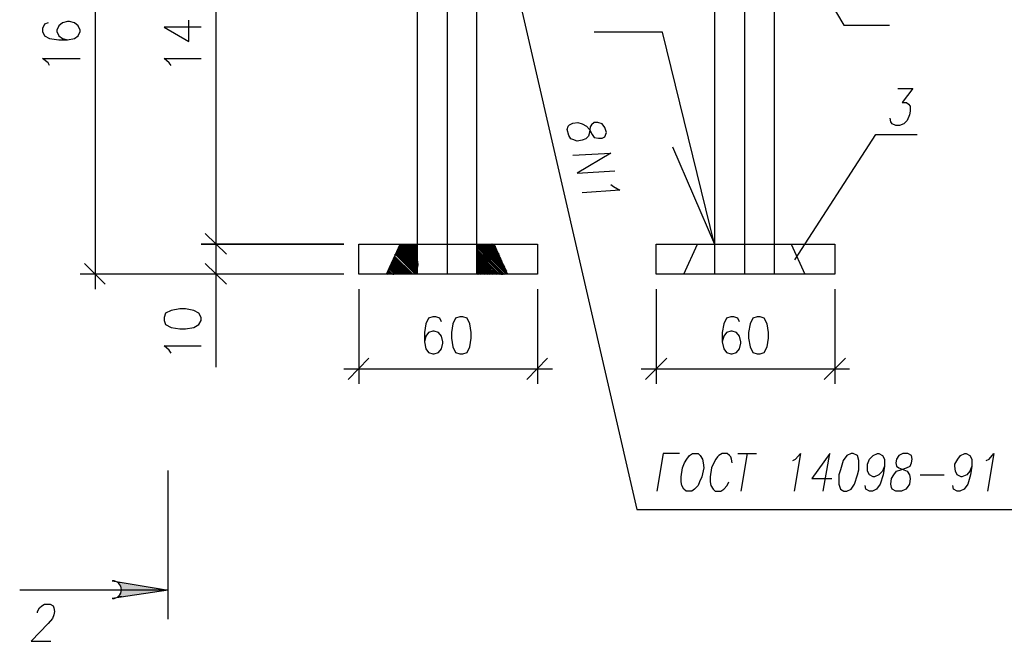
# Model space of a CAD drawing. Header units: millimetres. Extents: x -2765404 to 11272, y -239948 to 1313256.
# Tile 4 of 85: x -105700 to -99080, y -231046 to -226870. Entities that reach past the tile are written whole.
import ezdxf

# ---------------------------------------------------------------- set-up
doc = ezdxf.new("R2010")
doc.units = ezdxf.units.MM
for name, color, linetype in [('PDF _0', 7, 'Continuous'), ('PDF _00', 7, 'Continuous'), ('PDF _VPORTS', 7, 'Continuous')]:
    doc.layers.add(name, color=color, linetype=linetype)

msp = doc.modelspace()

# ---------------------------------------------------------------- linework, layer by layer
at = {"layer": 'PDF _0', "lineweight": 25}
for points in [[(-105192.8, -225194.4), (-105192.8, -228679.7)], [(-103027.1, -225294.8), (-103027.1, -225495.6), (-103027.1, -228579.3), (-103170.5, -228435.8), (-103027.1, -228579.3), (-103170.5, -228435.8), (-103027.1, -228579.3), (-103165.7, -228435.8), (-103027.1, -228574.5), (-103165.7, -228435.8), (-103027.1, -228574.5)], [(-102826.3, -225294.8), (-102826.3, -228579.3)], [(-101028.7, -225294.8), (-101028.7, -228579.3)], [(-100827.9, -225294.8), (-100827.9, -228579.3)], [(-100627.1, -225294.8), (-100627.1, -228579.3)], [(-102625.5, -228569.7), (-102620.7, -228579.3), (-102625.5, -228569.7), (-102620.7, -228579.3), (-102625.5, -228574.5), (-102620.7, -228579.3), (-102625.5, -228574.5), (-102625.5, -228579.3), (-102625.5, -228574.5), (-102625.5, -228579.3), (-102625.5, -225495.6), (-101028.7, -225495.6)], [(-105508.4, -226891.6), (-105532.3, -226901.2), (-105546.6, -226929.9), (-105546.6, -226949), (-105532.3, -226977.7), (-105498.8, -226996.8), (-105436.6, -227006.4), (-105379.3, -227006.4), (-105331.5, -226996.8), (-105307.6, -226977.7), (-105293.2, -226949), (-105293.2, -226939.4), (-105307.6, -226910.7), (-105331.5, -226891.6), (-105364.9, -226882.1), (-105379.3, -226882.1), (-105412.7, -226891.6), (-105436.6, -226910.7), (-105451, -226939.4), (-105451, -226949), (-105436.6, -226977.7), (-105412.7, -226996.8), (-105379.3, -227006.4)], [(-105498.8, -227178.5), (-105508.4, -227159.3), (-105546.6, -227130.7), (-105293.2, -227130.7)], [(-99795.2, -227331.5), (-99694.8, -227331.5), (-99766.5, -227427.1), (-99737.8, -227427.1), (-99723.5, -227436.6), (-99713.9, -227451), (-99713.9, -227484.4), (-99718.7, -227508.4), (-99733.1, -227546.6), (-99757, -227570.5), (-99785.6, -227580.1), (-99809.6, -227580.1), (-99833.5, -227570.5), (-99843, -227556.2), (-99847.8, -227532.3)], [(-101980.1, -227780.9), (-101726.7, -227766.5), (-101951.4, -227900.4), (-101698, -227886)], [(-101726.7, -227976.9), (-101707.6, -227991.2), (-101664.5, -228015.1), (-101917.9, -228034.3)], [(-103232.7, -228574.5), (-103227.9, -228579.3), (-103232.7, -228574.5), (-103227.9, -228579.3), (-103232.7, -228574.5), (-103227.9, -228579.3), (-103232.7, -228574.5), (-103232.7, -228579.3), (-103141.8, -228378.5), (-103027.1, -228498), (-103141.8, -228378.5), (-103027.1, -228493.2), (-103141.8, -228378.5), (-103027.1, -228493.2), (-103141.8, -228378.5), (-103027.1, -228493.2)], [(-103160.9, -228416.7), (-103027.1, -228545.8), (-103160.9, -228416.7), (-103027.1, -228550.6), (-103160.9, -228416.7), (-103027.1, -228550.6), (-103160.9, -228416.7), (-103027.1, -228550.6)], [(-103151.4, -228402.4), (-103027.1, -228531.5), (-103151.4, -228402.4), (-103027.1, -228531.5), (-103156.2, -228402.4)], [(-103027.1, -228531.5), (-103156.2, -228407.2), (-103027.1, -228536.2), (-103156.2, -228407.2), (-103027.1, -228536.2), (-103156.2, -228407.2), (-103027.1, -228536.2), (-103156.2, -228407.2), (-103027.1, -228541), (-103156.2, -228411.9), (-103027.1, -228541), (-103156.2, -228411.9), (-103027.1, -228541)], [(-103151.4, -228392.8), (-103027.1, -228517.1), (-103151.4, -228392.8)], [(-103027.1, -228517.1), (-103151.4, -228397.6), (-103027.1, -228521.9), (-103151.4, -228397.6), (-103027.1, -228521.9), (-103151.4, -228397.6), (-103027.1, -228521.9), (-103151.4, -228397.6), (-103027.1, -228526.7), (-103151.4, -228402.4), (-103027.1, -228526.7), (-103151.4, -228402.4), (-103027.1, -228526.7)], [(-103141.8, -228383.3), (-103027.1, -228498), (-103141.8, -228383.3), (-103027.1, -228498), (-103141.8, -228383.3), (-103027.1, -228502.8), (-103146.6, -228383.3), (-103027.1, -228502.8), (-103146.6, -228383.3)], [(-103027.1, -228502.8), (-103146.6, -228388), (-103027.1, -228507.6), (-103146.6, -228388), (-103027.1, -228507.6), (-103146.6, -228388), (-103027.1, -228507.6)], [(-103146.6, -228388), (-103027.1, -228512.3), (-103146.6, -228388)], [(-103132.3, -228378.5), (-103027.1, -228483.7), (-103132.3, -228378.5), (-103027.1, -228483.7), (-103132.3, -228378.5), (-103027.1, -228483.7)], [(-103127.5, -228378.5), (-103027.1, -228478.9), (-103127.5, -228378.5), (-103027.1, -228478.9), (-103127.5, -228378.5), (-103027.1, -228478.9)], [(-103117.9, -228378.5), (-103027.1, -228469.3), (-103117.9, -228378.5), (-103027.1, -228469.3), (-103117.9, -228378.5), (-103027.1, -228469.3)], [(-103108.4, -228378.5), (-103027.1, -228459.7), (-103108.4, -228378.5), (-103027.1, -228459.7), (-103108.4, -228378.5), (-103027.1, -228459.7)], [(-103098.8, -228378.5), (-103027.1, -228450.2), (-103098.8, -228378.5), (-103027.1, -228450.2), (-103098.8, -228378.5), (-103027.1, -228450.2), (-103103.6, -228378.5), (-103027.1, -228455), (-103103.6, -228378.5), (-103027.1, -228455), (-103103.6, -228378.5), (-103027.1, -228455)], [(-103094, -228378.5), (-103027.1, -228445.4), (-103094, -228378.5), (-103027.1, -228445.4), (-103094, -228378.5), (-103027.1, -228445.4)], [(-103084.5, -228378.5), (-103027.1, -228435.8), (-103084.5, -228378.5), (-103027.1, -228435.8), (-103084.5, -228378.5), (-103027.1, -228435.8)], [(-103074.9, -228378.5), (-103027.1, -228426.3), (-103074.9, -228378.5), (-103027.1, -228426.3), (-103074.9, -228378.5), (-103027.1, -228426.3)], [(-103070.1, -228378.5), (-103027.1, -228421.5), (-103070.1, -228378.5), (-103027.1, -228421.5), (-103070.1, -228378.5), (-103027.1, -228421.5)], [(-103060.5, -228378.5), (-103027.1, -228411.9), (-103060.5, -228378.5), (-103027.1, -228411.9), (-103060.5, -228378.5), (-103027.1, -228411.9)], [(-103051, -228378.5), (-103027.1, -228402.4), (-103051, -228378.5), (-103027.1, -228402.4), (-103051, -228378.5), (-103027.1, -228402.4)], [(-103046.2, -228378.5), (-103027.1, -228397.6), (-103046.2, -228378.5), (-103027.1, -228397.6), (-103046.2, -228378.5), (-103027.1, -228397.6)], [(-103036.6, -228378.5), (-103027.1, -228388), (-103036.6, -228378.5), (-103027.1, -228388), (-103036.6, -228378.5), (-103027.1, -228388)], [(-103027.1, -228378.5), (-103027.1, -228378.5)], [(-103027.1, -228378.5), (-103027.1, -228579.3)], [(-102424.7, -228579.3), (-102625.5, -228378.5), (-102424.7, -228579.3), (-102625.5, -228378.5), (-102424.7, -228579.3), (-102620.7, -228378.5), (-102419.9, -228579.3), (-102620.7, -228378.5), (-102419.9, -228579.3), (-102510.7, -228378.5)], [(-102625.5, -228579.3), (-102625.5, -228378.5), (-102429.5, -228579.3), (-102625.5, -228378.5), (-102429.5, -228579.3), (-102625.5, -228383.3), (-102429.5, -228579.3)], [(-102625.5, -228392.8), (-102443.8, -228579.3), (-102625.5, -228392.8), (-102443.8, -228579.3), (-102625.5, -228397.6), (-102443.8, -228579.3), (-102625.5, -228397.6), (-102448.6, -228579.3), (-102625.5, -228397.6)], [(-102462.9, -228579.3), (-102625.5, -228416.7), (-102462.9, -228579.3), (-102625.5, -228411.9), (-102462.9, -228579.3), (-102625.5, -228411.9), (-102458.2, -228579.3), (-102625.5, -228411.9), (-102458.2, -228579.3)], [(-102615.9, -228378.5), (-102419.9, -228574.5), (-102620.7, -228378.5), (-102419.9, -228574.5)], [(-102424.7, -228564.9), (-102615.9, -228378.5), (-102424.7, -228569.7), (-102615.9, -228378.5), (-102424.7, -228569.7)], [(-102429.5, -228555.4), (-102611.1, -228378.5), (-102429.5, -228560.1), (-102611.1, -228378.5), (-102424.7, -228560.1)], [(-102611.1, -228378.5), (-102424.7, -228564.9), (-102611.1, -228378.5)], [(-102606.4, -228378.5), (-102429.5, -228555.4), (-102606.4, -228378.5), (-102434.3, -228550.6), (-102606.4, -228378.5), (-102429.5, -228550.6)], [(-102601.6, -228378.5), (-102434.3, -228541), (-102601.6, -228378.5), (-102434.3, -228545.8), (-102601.6, -228378.5), (-102434.3, -228545.8)], [(-102439, -228541), (-102596.8, -228378.5), (-102439, -228531.5), (-102596.8, -228378.5), (-102439, -228536.2), (-102596.8, -228378.5), (-102439, -228536.2)], [(-102448.6, -228521.9), (-102587.2, -228378.5), (-102443.8, -228521.9), (-102592, -228378.5), (-102443.8, -228526.7), (-102592, -228378.5), (-102443.8, -228526.7)], [(-102592, -228378.5), (-102443.8, -228531.5)], [(-102448.6, -228512.3), (-102587.2, -228378.5), (-102448.6, -228517.1), (-102587.2, -228378.5), (-102448.6, -228517.1)], [(-102582.5, -228378.5), (-102448.6, -228512.3), (-102582.5, -228378.5), (-102453.4, -228507.6), (-102582.5, -228378.5), (-102453.4, -228507.6)], [(-102453.4, -228502.8), (-102577.7, -228378.5), (-102453.4, -228502.8), (-102577.7, -228378.5), (-102458.2, -228498), (-102577.7, -228378.5), (-102458.2, -228498)], [(-102462.9, -228488.4), (-102572.9, -228378.5), (-102458.2, -228488.4), (-102572.9, -228378.5), (-102458.2, -228493.2), (-102572.9, -228378.5)], [(-102568.1, -228378.5), (-102462.9, -228478.9), (-102568.1, -228378.5), (-102462.9, -228483.7), (-102568.1, -228378.5), (-102462.9, -228483.7)], [(-102558.6, -228378.5), (-102467.7, -228469.3), (-102563.3, -228378.5), (-102467.7, -228469.3)], [(-102467.7, -228478.9), (-102563.3, -228378.5), (-102467.7, -228474.1), (-102563.3, -228378.5), (-102467.7, -228474.1)], [(-102472.5, -228459.7), (-102558.6, -228378.5), (-102472.5, -228464.5), (-102558.6, -228378.5), (-102472.5, -228464.5)], [(-102477.3, -228450.2), (-102553.8, -228378.5), (-102477.3, -228455), (-102553.8, -228378.5), (-102477.3, -228455)], [(-102553.8, -228378.5), (-102472.5, -228459.7), (-102553.8, -228378.5)], [(-102549, -228378.5), (-102477.3, -228450.2), (-102549, -228378.5), (-102482.1, -228445.4), (-102549, -228378.5), (-102477.3, -228445.4)], [(-102482.1, -228435.8), (-102544.2, -228378.5), (-102486.8, -228435.8), (-102539.4, -228378.5), (-102486.8, -228426.3), (-102539.4, -228378.5), (-102486.8, -228431.1), (-102539.4, -228378.5), (-102486.8, -228431.1)], [(-102544.2, -228378.5), (-102482.1, -228440.6), (-102544.2, -228378.5), (-102482.1, -228440.6)], [(-102496.4, -228416.7), (-102529.9, -228378.5), (-102491.6, -228416.7), (-102534.7, -228378.5), (-102491.6, -228421.5), (-102534.7, -228378.5), (-102491.6, -228421.5)], [(-102534.7, -228378.5), (-102491.6, -228426.3)], [(-102525.1, -228378.5), (-102496.4, -228407.2), (-102529.9, -228378.5), (-102496.4, -228411.9), (-102529.9, -228378.5), (-102496.4, -228411.9)], [(-102501.2, -228397.6), (-102525.1, -228378.5), (-102501.2, -228402.4), (-102525.1, -228378.5), (-102501.2, -228402.4)], [(-102520.3, -228378.5), (-102501.2, -228397.6), (-102520.3, -228378.5), (-102506, -228392.8), (-102520.3, -228378.5), (-102501.2, -228392.8)], [(-102506, -228388), (-102515.5, -228378.5), (-102506, -228388), (-102515.5, -228378.5), (-102510.7, -228383.3), (-102515.5, -228378.5), (-102506, -228383.3)], [(-102510.7, -228378.5), (-102510.7, -228378.5)], [(-101234.3, -228579.3), (-101143.4, -228378.5)], [(-100512.3, -228378.5), (-100421.5, -228579.3)], [(-103189.6, -228488.4), (-103098.8, -228579.3), (-103189.6, -228488.4), (-103103.6, -228579.3), (-103194.4, -228488.4), (-103103.6, -228579.3), (-103194.4, -228488.4), (-103103.6, -228579.3)], [(-103194.4, -228488.4), (-103108.4, -228579.3), (-103194.4, -228493.2), (-103108.4, -228579.3), (-103194.4, -228493.2), (-103108.4, -228579.3), (-103194.4, -228493.2), (-103113.1, -228579.3), (-103194.4, -228493.2)], [(-103094, -228579.3), (-103189.6, -228483.7), (-103094, -228579.3), (-103189.6, -228483.7), (-103094, -228579.3), (-103189.6, -228478.9), (-103089.2, -228579.3), (-103189.6, -228478.9), (-103089.2, -228579.3), (-103189.6, -228478.9), (-103089.2, -228579.3)], [(-103184.9, -228469.3), (-103074.9, -228579.3), (-103184.9, -228469.3), (-103074.9, -228579.3), (-103184.9, -228469.3), (-103074.9, -228579.3), (-103184.9, -228469.3), (-103079.7, -228579.3), (-103184.9, -228474.1), (-103079.7, -228579.3), (-103184.9, -228474.1), (-103079.7, -228579.3)], [(-103184.9, -228478.9), (-103084.5, -228579.3), (-103184.9, -228478.9)], [(-103055.8, -228579.3), (-103180.1, -228459.7), (-103060.5, -228579.3), (-103180.1, -228459.7), (-103060.5, -228579.3), (-103180.1, -228459.7), (-103060.5, -228579.3)], [(-103180.1, -228459.7), (-103065.3, -228579.3), (-103180.1, -228459.7)], [(-103180.1, -228469.3), (-103070.1, -228579.3)], [(-103170.5, -228445.4), (-103041.4, -228579.3), (-103170.5, -228445.4), (-103041.4, -228579.3), (-103175.3, -228445.4), (-103041.4, -228579.3), (-103175.3, -228445.4)], [(-103036.6, -228579.3), (-103170.5, -228445.4), (-103036.6, -228579.3), (-103170.5, -228440.6), (-103036.6, -228579.3), (-103170.5, -228440.6), (-103031.9, -228579.3), (-103170.5, -228440.6), (-103031.9, -228579.3), (-103170.5, -228440.6), (-103031.9, -228579.3)], [(-103165.7, -228426.3), (-103027.1, -228564.9), (-103165.7, -228426.3), (-103027.1, -228564.9), (-103165.7, -228426.3), (-103027.1, -228564.9)], [(-103160.9, -228426.3), (-103027.1, -228560.1), (-103160.9, -228426.3), (-103027.1, -228560.1)], [(-102625.5, -228426.3), (-102477.3, -228579.3), (-102625.5, -228426.3), (-102477.3, -228579.3), (-102625.5, -228431.1), (-102477.3, -228579.3), (-102625.5, -228431.1), (-102482.1, -228579.3), (-102625.5, -228431.1)], [(-102486.8, -228579.3), (-102625.5, -228440.6), (-102486.8, -228579.3), (-102625.5, -228435.8), (-102486.8, -228579.3), (-102625.5, -228435.8), (-102482.1, -228579.3), (-102625.5, -228435.8), (-102482.1, -228579.3)], [(-102625.5, -228450.2), (-102501.2, -228579.3), (-102625.5, -228450.2), (-102501.2, -228579.3), (-102625.5, -228455), (-102501.2, -228579.3), (-102625.5, -228455), (-102506, -228579.3), (-102625.5, -228455)], [(-102510.7, -228579.3), (-102625.5, -228464.5), (-102510.7, -228579.3), (-102625.5, -228459.7), (-102510.7, -228579.3), (-102625.5, -228459.7), (-102506, -228579.3), (-102625.5, -228459.7), (-102506, -228579.3)], [(-102625.5, -228474.1), (-102525.1, -228579.3), (-102625.5, -228474.1), (-102525.1, -228579.3), (-102625.5, -228478.9), (-102525.1, -228579.3), (-102625.5, -228478.9), (-102529.9, -228579.3), (-102625.5, -228478.9)], [(-102534.7, -228579.3), (-102625.5, -228488.4), (-102534.7, -228579.3), (-102625.5, -228483.7), (-102534.7, -228579.3), (-102625.5, -228483.7), (-102529.9, -228579.3), (-102625.5, -228483.7), (-102529.9, -228579.3)], [(-105264.5, -228507.6), (-105125.9, -228646.2)], [(-103208.8, -228579.3), (-103227.9, -228560.1), (-103208.8, -228579.3), (-103223.1, -228560.1), (-103208.8, -228579.3), (-103223.1, -228560.1), (-103204, -228579.3), (-103223.1, -228560.1), (-103204, -228579.3), (-103223.1, -228555.4), (-103204, -228579.3), (-103223.1, -228555.4), (-103199.2, -228579.3), (-103223.1, -228555.4), (-103199.2, -228579.3), (-103223.1, -228555.4), (-103199.2, -228579.3)], [(-103223.1, -228550.6), (-103194.4, -228579.3), (-103223.1, -228550.6), (-103194.4, -228579.3)], [(-103175.3, -228579.3), (-103213.5, -228541), (-103175.3, -228579.3), (-103213.5, -228536.2), (-103175.3, -228579.3), (-103213.5, -228536.2), (-103170.5, -228579.3), (-103213.5, -228536.2), (-103170.5, -228579.3), (-103213.5, -228536.2), (-103170.5, -228579.3), (-103213.5, -228531.5), (-103165.7, -228579.3), (-103213.5, -228531.5), (-103165.7, -228579.3), (-103213.5, -228531.5), (-103165.7, -228579.3)], [(-103213.5, -228541), (-103180.1, -228579.3), (-103213.5, -228541)], [(-103151.4, -228579.3), (-103208.8, -228521.9), (-103151.4, -228579.3), (-103208.8, -228521.9), (-103151.4, -228579.3), (-103208.8, -228521.9), (-103146.6, -228579.3), (-103204, -228517.1), (-103146.6, -228579.3), (-103204, -228517.1), (-103146.6, -228579.3), (-103204, -228517.1), (-103141.8, -228579.3), (-103204, -228517.1), (-103141.8, -228579.3)], [(-103208.8, -228521.9), (-103156.2, -228579.3), (-103208.8, -228521.9)], [(-103208.8, -228531.5), (-103160.9, -228579.3)], [(-103204, -228507.6), (-103132.3, -228579.3), (-103204, -228512.3), (-103137, -228579.3), (-103204, -228512.3), (-103137, -228579.3), (-103204, -228512.3), (-103137, -228579.3)], [(-103204, -228512.3), (-103141.8, -228579.3), (-103204, -228512.3)], [(-103117.9, -228579.3), (-103199.2, -228498), (-103117.9, -228579.3), (-103194.4, -228498), (-103117.9, -228579.3), (-103194.4, -228498), (-103113.1, -228579.3), (-103194.4, -228498), (-103113.1, -228579.3)], [(-103199.2, -228507.6), (-103132.3, -228579.3), (-103199.2, -228507.6), (-103132.3, -228579.3), (-103199.2, -228507.6), (-103127.5, -228579.3), (-103199.2, -228507.6), (-103127.5, -228579.3)], [(-102625.5, -228498), (-102549, -228579.3), (-102625.5, -228498), (-102549, -228579.3), (-102625.5, -228502.8), (-102549, -228579.3), (-102625.5, -228502.8), (-102553.8, -228579.3), (-102625.5, -228502.8)], [(-102568.1, -228579.3), (-102625.5, -228521.9), (-102568.1, -228579.3), (-102625.5, -228517.1), (-102568.1, -228579.3), (-102625.5, -228517.1), (-102563.3, -228579.3), (-102625.5, -228517.1), (-102563.3, -228579.3)], [(-102625.5, -228531.5), (-102582.5, -228579.3), (-102625.5, -228531.5), (-102582.5, -228579.3), (-102625.5, -228536.2), (-102582.5, -228579.3), (-102625.5, -228536.2), (-102587.2, -228579.3), (-102625.5, -228536.2)], [(-102592, -228579.3), (-102625.5, -228545.8), (-102592, -228579.3), (-102625.5, -228541), (-102592, -228579.3), (-102625.5, -228541), (-102587.2, -228579.3), (-102625.5, -228541), (-102587.2, -228579.3)], [(-102625.5, -228555.4), (-102606.4, -228579.3), (-102625.5, -228555.4), (-102606.4, -228579.3), (-102625.5, -228560.1), (-102606.4, -228579.3), (-102625.5, -228560.1), (-102611.1, -228579.3), (-102625.5, -228560.1)], [(-103519.5, -228579.3), (-105293.2, -228579.3)], [(-103227.9, -228569.7), (-103223.1, -228579.3), (-103227.9, -228569.7), (-103223.1, -228579.3), (-103227.9, -228569.7), (-103218.3, -228579.3), (-103227.9, -228569.7), (-103218.3, -228579.3)], [(-103227.9, -228574.5), (-103223.1, -228579.3)], [(-102615.9, -228579.3), (-102625.5, -228569.7), (-102615.9, -228579.3), (-102625.5, -228564.9), (-102615.9, -228579.3), (-102625.5, -228564.9), (-102611.1, -228579.3), (-102625.5, -228564.9), (-102611.1, -228579.3)], [(-103419.1, -228679.7), (-103419.1, -229315.5)], [(-102219.1, -228679.7), (-102219.1, -229315.5)], [(-101420.7, -228679.7), (-101420.7, -229315.5)], [(-100220.7, -228679.7), (-100220.7, -229315.5)], [(-102864.5, -228899.6), (-102874.1, -228875.7), (-102902.8, -228866.1), (-102921.9, -228866.1), (-102950.6, -228875.7), (-102969.7, -228913.9), (-102979.3, -228971.3), (-102979.3, -229033.5), (-102969.7, -229081.3), (-102950.6, -229105.2), (-102921.9, -229114.7), (-102912.3, -229114.7), (-102883.7, -229105.2), (-102864.5, -229081.3), (-102855, -229043), (-102855, -229033.5), (-102864.5, -228995.2), (-102883.7, -228971.3), (-102912.3, -228961.7), (-102921.9, -228961.7), (-102950.6, -228971.3), (-102969.7, -228995.2), (-102979.3, -229033.5)], [(-100861.3, -228899.6), (-100870.9, -228875.7), (-100899.6, -228866.1), (-100918.7, -228866.1), (-100947.4, -228875.7), (-100966.5, -228913.9), (-100976.1, -228971.3), (-100976.1, -229033.5), (-100966.5, -229081.3), (-100947.4, -229105.2), (-100918.7, -229114.7), (-100909.2, -229114.7), (-100880.5, -229105.2), (-100861.3, -229081.3), (-100851.8, -229043), (-100851.8, -229033.5), (-100861.3, -228995.2), (-100880.5, -228971.3), (-100909.2, -228961.7), (-100918.7, -228961.7), (-100947.4, -228971.3), (-100966.5, -228995.2), (-100976.1, -229033.5)], [(-103352.2, -229143.4), (-103490.8, -229286.8)], [(-102290.8, -229286.8), (-102152.2, -229143.4)], [(-101349, -229143.4), (-101492.4, -229286.8)], [(-100292.4, -229286.8), (-100149, -229143.4)], [(-103519.5, -229215.1), (-102118.7, -229215.1)], [(-101521.1, -229215.1), (-100120.3, -229215.1)], [(-101262.9, -229784.1), (-101372.9, -229784.1), (-101415.9, -230037.4)], [(-100909.2, -229846.2), (-100913.9, -229822.3), (-100918.7, -229808), (-100928.3, -229798.4), (-100942.6, -229784.1), (-100976.1, -229784.1), (-101000, -229798.4), (-101009.6, -229808), (-101019.1, -229822.3), (-101033.5, -229846.2), (-101047.8, -229879.7), (-101057.4, -229941.8), (-101057.4, -229975.3), (-101052.6, -229999.2), (-101038.2, -230023.1), (-101023.9, -230037.4), (-100985.6, -230037.4), (-100966.5, -230023.1), (-100942.6, -229999.2), (-100933.1, -229975.3)], [(-100870.9, -229784.1), (-100746.6, -229784.1)], [(-100808.8, -229784.1), (-100851.8, -230037.4)], [(-100502.8, -229831.9), (-100483.7, -229822.3), (-100450.2, -229784.1), (-100493.2, -230037.4)], [(-100297.2, -230037.4), (-100254.2, -229784.1), (-100373.7, -229951.4), (-100239.8, -229951.4)], [(-99886, -229870.1), (-99900.4, -229903.6), (-99924.3, -229927.5), (-99953, -229941.8), (-99962.5, -229941.8), (-99986.4, -229927.5), (-100000.8, -229903.6), (-100000.8, -229870.1), (-100000.8, -229855.8), (-99986.4, -229822.3), (-99962.5, -229798.4), (-99933.9, -229784.1), (-99924.3, -229784.1), (-99900.4, -229798.4), (-99886, -229822.3), (-99886, -229870.1), (-99895.6, -229927.5), (-99914.7, -229989.6), (-99938.6, -230023.1), (-99967.3, -230037.4), (-99986.4, -230037.4), (-100010.3, -230023.1), (-100015.1, -229999.2)], [(-99298, -229870.1), (-99312.3, -229903.6), (-99331.5, -229927.5), (-99364.9, -229941.8), (-99369.7, -229941.8), (-99398.4, -229927.5), (-99408, -229903.6), (-99412.7, -229870.1), (-99412.7, -229855.8), (-99393.6, -229822.3), (-99374.5, -229798.4), (-99345.8, -229784.1), (-99336.2, -229784.1), (-99312.3, -229798.4), (-99298, -229822.3), (-99298, -229870.1), (-99307.6, -229927.5), (-99326.7, -229989.6), (-99350.6, -230023.1), (-99379.3, -230037.4), (-99398.4, -230037.4), (-99422.3, -230023.1), (-99427.1, -229999.2)], [(-99202.4, -229831.9), (-99183.3, -229822.3), (-99149.8, -229784.1), (-99192.8, -230037.4)], [(-104700.4, -230898), (-104700.4, -229898.8)], [(-99647, -229927.5), (-99484.5, -229927.5)], [(-101549.8, -230161.7), (-97782.5, -230161.7)], [(-105078.1, -230639.8), (-104700.4, -230702), (-105078.1, -230759.3)], [(-104700.4, -230702), (-105699.6, -230702)], [(-105580.1, -230855), (-105580.1, -230845.4), (-105565.7, -230821.5), (-105551.4, -230807.2), (-105532.3, -230797.6), (-105494, -230797.6), (-105474.9, -230807.2), (-105470.1, -230821.5), (-105465.3, -230845.4), (-105470.1, -230869.3), (-105479.7, -230893.2), (-105508.4, -230926.7), (-105623.1, -231046.2), (-105489.2, -231046.2)]]:
    msp.add_lwpolyline(points, dxfattribs=at)
for points in [[(-101764.9, -227594.4), (-101784.1, -227570.5), (-101812.7, -227560.9), (-101836.6, -227560.9), (-101855.8, -227575.3), (-101865.3, -227589.6), (-101870.1, -227627.9), (-101874.9, -227651.8), (-101894, -227670.9), (-101917.9, -227680.5), (-101951.4, -227685.2), (-101980.1, -227675.7), (-101994.4, -227670.9), (-102008.8, -227647), (-102018.3, -227608.8), (-102013.5, -227584.8), (-102004, -227575.3), (-101980.1, -227565.7), (-101946.6, -227560.9), (-101917.9, -227570.5), (-101889.2, -227584.8), (-101870.1, -227608.8), (-101851, -227642.2), (-101836.6, -227661.3), (-101808, -227666.1), (-101784.1, -227666.1), (-101764.9, -227656.6), (-101755.4, -227627.9)], [(-102219.1, -228378.5), (-102219.1, -228579.3), (-103419.1, -228579.3), (-103419.1, -228378.5)], [(-103160.9, -228421.5), (-103027.1, -228555.4), (-103160.9, -228421.5), (-103027.1, -228555.4), (-103160.9, -228421.5), (-103027.1, -228555.4), (-103160.9, -228421.5), (-103027.1, -228560.1)], [(-103156.2, -228411.9), (-103027.1, -228545.8), (-103156.2, -228411.9), (-103027.1, -228545.8)], [(-103146.6, -228392.8), (-103027.1, -228512.3), (-103146.6, -228392.8), (-103027.1, -228512.3), (-103146.6, -228392.8), (-103027.1, -228517.1)], [(-103137, -228378.5), (-103027.1, -228488.4), (-103137, -228378.5), (-103027.1, -228488.4), (-103137, -228378.5), (-103027.1, -228488.4)], [(-103122.7, -228378.5), (-103027.1, -228474.1), (-103122.7, -228378.5), (-103027.1, -228474.1), (-103122.7, -228378.5), (-103027.1, -228474.1)], [(-103113.1, -228378.5), (-103027.1, -228464.5), (-103113.1, -228378.5), (-103027.1, -228464.5), (-103113.1, -228378.5), (-103027.1, -228464.5)], [(-103089.2, -228378.5), (-103027.1, -228440.6), (-103089.2, -228378.5), (-103027.1, -228440.6), (-103089.2, -228378.5), (-103027.1, -228440.6)], [(-103079.7, -228378.5), (-103027.1, -228431.1), (-103079.7, -228378.5), (-103027.1, -228431.1), (-103079.7, -228378.5), (-103027.1, -228431.1)], [(-103065.3, -228378.5), (-103027.1, -228416.7), (-103065.3, -228378.5), (-103027.1, -228416.7), (-103065.3, -228378.5), (-103027.1, -228416.7)], [(-103055.8, -228378.5), (-103027.1, -228407.2), (-103055.8, -228378.5), (-103027.1, -228407.2), (-103055.8, -228378.5), (-103027.1, -228407.2)], [(-103041.4, -228378.5), (-103027.1, -228392.8), (-103041.4, -228378.5), (-103027.1, -228392.8), (-103041.4, -228378.5), (-103027.1, -228392.8)], [(-103031.9, -228378.5), (-103027.1, -228383.3), (-103031.9, -228378.5), (-103027.1, -228383.3), (-103031.9, -228378.5), (-103027.1, -228383.3)], [(-100220.7, -228579.3), (-101420.7, -228579.3), (-101420.7, -228378.5), (-100220.7, -228378.5)], [(-103189.6, -228483.7), (-103098.8, -228579.3), (-103189.6, -228483.7), (-103098.8, -228579.3)], [(-103184.9, -228474.1), (-103084.5, -228579.3), (-103184.9, -228474.1), (-103084.5, -228579.3)], [(-103180.1, -228464.5), (-103065.3, -228579.3), (-103180.1, -228464.5), (-103065.3, -228579.3), (-103180.1, -228464.5), (-103070.1, -228579.3), (-103180.1, -228464.5), (-103070.1, -228579.3)], [(-103165.7, -228431.1), (-103027.1, -228569.7), (-103165.7, -228431.1), (-103027.1, -228569.7), (-103165.7, -228431.1), (-103027.1, -228569.7), (-103165.7, -228431.1), (-103027.1, -228574.5)], [(-103218.3, -228541), (-103180.1, -228579.3), (-103218.3, -228541), (-103180.1, -228579.3)], [(-103208.8, -228526.7), (-103156.2, -228579.3), (-103208.8, -228526.7), (-103156.2, -228579.3), (-103208.8, -228526.7), (-103160.9, -228579.3), (-103208.8, -228526.7), (-103160.9, -228579.3)], [(-103199.2, -228502.8), (-103122.7, -228579.3), (-103199.2, -228502.8), (-103122.7, -228579.3), (-103199.2, -228502.8), (-103122.7, -228579.3), (-103199.2, -228502.8), (-103127.5, -228579.3)], [(-103227.9, -228564.9), (-103213.5, -228579.3), (-103227.9, -228564.9), (-103213.5, -228579.3), (-103227.9, -228564.9), (-103213.5, -228579.3), (-103227.9, -228564.9), (-103218.3, -228579.3)], [(-102740.2, -228866.1), (-102768.9, -228875.7), (-102788, -228913.9), (-102797.6, -228971.3), (-102797.6, -229009.5), (-102788, -229066.9), (-102768.9, -229105.2), (-102740.2, -229114.7), (-102721.1, -229114.7), (-102692.4, -229105.2), (-102673.3, -229066.9), (-102663.7, -229009.5), (-102663.7, -228971.3), (-102673.3, -228913.9), (-102692.4, -228875.7), (-102721.1, -228866.1)], [(-100741.8, -228866.1), (-100770.5, -228875.7), (-100789.6, -228913.9), (-100799.2, -228971.3), (-100799.2, -229009.5), (-100789.6, -229066.9), (-100770.5, -229105.2), (-100741.8, -229114.7), (-100722.7, -229114.7), (-100694, -229105.2), (-100674.9, -229066.9), (-100665.3, -229009.5), (-100665.3, -228971.3), (-100674.9, -228913.9), (-100694, -228875.7), (-100722.7, -228866.1)], [(-101176.9, -229784.1), (-101138.6, -229784.1), (-101124.3, -229798.4), (-101109.9, -229822.3), (-101105.2, -229846.2), (-101100.4, -229879.7), (-101114.7, -229941.8), (-101129.1, -229975.3), (-101138.6, -229999.2), (-101162.5, -230023.1), (-101181.7, -230037.4), (-101219.9, -230037.4), (-101234.3, -230023.1), (-101248.6, -229999.2), (-101253.4, -229975.3), (-101253.4, -229941.8), (-101243.8, -229879.7), (-101229.5, -229846.2), (-101215.1, -229822.3), (-101196, -229798.4)], [(-100110.7, -229784.1), (-100139.4, -229798.4), (-100163.3, -229831.9), (-100182.5, -229894), (-100192, -229927.5), (-100192, -229989.6), (-100182.5, -230023.1), (-100158.6, -230037.4), (-100139.4, -230037.4), (-100110.7, -230023.1), (-100086.8, -229989.6), (-100067.7, -229927.5), (-100058.2, -229894), (-100058.2, -229831.9), (-100067.7, -229798.4), (-100096.4, -229784.1)], [(-99761.7, -229784.1), (-99790.4, -229798.4), (-99804.8, -229822.3), (-99809.6, -229846.2), (-99804.8, -229870.1), (-99790.4, -229879.7), (-99757, -229894), (-99733.1, -229903.6), (-99718.7, -229927.5), (-99713.9, -229951.4), (-99718.7, -229989.6), (-99733.1, -230013.5), (-99742.6, -230023.1), (-99771.3, -230037.4), (-99809.6, -230037.4), (-99833.5, -230023.1), (-99838.2, -230013.5), (-99843, -229989.6), (-99838.2, -229951.4), (-99823.9, -229927.5), (-99804.8, -229903.6), (-99776.1, -229894), (-99737.8, -229879.7), (-99713.9, -229870.1), (-99704.4, -229846.2), (-99699.6, -229822.3), (-99704.4, -229798.4), (-99728.3, -229784.1)]]:
    msp.add_lwpolyline(points, close=True, dxfattribs=at)
for centre, radius, start, end in [((-103113.1, -228517.1), 91.3, 317.1211, 137.1211), ((-102431.7, -228385.6), 193.8, 179.29313, 267.84268), ((-102451, -228404.8), 174.5, 180.78482, 270.78482), ((-102465.2, -228419.1), 160.3, 179.1457, 267.38289), ((-102489.1, -228443), 136.5, 178.99622, 266.91296), ((-102512.9, -228466.9), 112.6, 178.78348, 266.23742), ((-102536.8, -228490.8), 88.8, 178.45675, 265.18359), ((-103187.2, -228548.2), 31.2, 184.39871, 274.39871), ((-102593.5, -228548.2), 32.1, 175.73211, 255.34325), ((-102556.2, -228509.9), 69.4, 181.97493, 271.97493), ((-102570, -228524.3), 55.5, 177.53188, 262.07926), ((-105075.7, -230699.6), 59.8, 270, 90)]:
    msp.add_arc(centre, radius, start, end, dxfattribs=at)
at = {"layer": 'PDF _0', "transparency": 33554559}
for points in [[(-105059, -230644.6), (-105035, -230649.4), (-105049.4, -230649.4)], [(-105035, -230649.4), (-105049.4, -230649.4), (-104996.8, -230654.2)], [(-105049.4, -230649.4), (-104996.8, -230654.2), (-105039.8, -230654.2)], [(-104996.8, -230654.2), (-105039.8, -230654.2), (-104949, -230659)], [(-105039.8, -230654.2), (-104949, -230659), (-105035, -230659)], [(-104949, -230659), (-105035, -230659), (-104896.4, -230668.5)], [(-105035, -230659), (-104896.4, -230668.5), (-105025.5, -230668.5)], [(-104896.4, -230668.5), (-105025.5, -230668.5), (-104834.3, -230678.1)], [(-105025.5, -230668.5), (-104834.3, -230678.1), (-105020.7, -230678.1)], [(-105035, -230740.2), (-104996.8, -230745), (-105039.8, -230745)], [(-105025.5, -230730.7), (-104949, -230740.2), (-105035, -230740.2)], [(-104949, -230740.2), (-105035, -230740.2), (-104996.8, -230745)], [(-105020.7, -230721.1), (-104896.4, -230730.7), (-105025.5, -230730.7)], [(-104896.4, -230730.7), (-105025.5, -230730.7), (-104949, -230740.2)], [(-104834.3, -230678.1), (-105020.7, -230678.1), (-104767.3, -230687.6)], [(-105020.7, -230678.1), (-104767.3, -230687.6), (-105020.7, -230687.6)], [(-104767.3, -230687.6), (-105020.7, -230687.6), (-104700.4, -230702)], [(-105020.7, -230687.6), (-104700.4, -230702), (-105020.7, -230702)], [(-104700.4, -230702), (-105020.7, -230702), (-104767.3, -230711.5)], [(-105020.7, -230702), (-104767.3, -230711.5), (-105020.7, -230711.5)], [(-104767.3, -230711.5), (-105020.7, -230711.5), (-104834.3, -230721.1)], [(-105020.7, -230711.5), (-104834.3, -230721.1), (-105020.7, -230721.1)], [(-104834.3, -230721.1), (-105020.7, -230721.1), (-104896.4, -230730.7)], [(-105049.4, -230749.8), (-105035, -230749.8), (-105059, -230754.6)], [(-105039.8, -230745), (-105049.4, -230749.8), (-105035, -230749.8)], [(-105039.8, -230745), (-104996.8, -230745), (-105035, -230749.8)]]:
    msp.add_solid(points, dxfattribs=at)
at = {"layer": 'PDF _00', "lineweight": 25}
for points in [[(-101028.7, -225495.6), (-102625.5, -225495.6), (-101549.8, -230161.7)], [(-100722.7, -225959.3), (-100158.6, -226906), (-99852.6, -226906)], [(-101310.7, -227723.5), (-101028.7, -228378.5), (-101377.7, -226953.8), (-101836.6, -226953.8)], [(-100488.4, -228483.7), (-99943.4, -227642.2), (-99666.1, -227642.2)]]:
    msp.add_lwpolyline(points, dxfattribs=at)
at = {"layer": 'PDF _VPORTS', "lineweight": 25}
for points in [[(-104380.1, -225395.2), (-104380.1, -228478.9)], [(-104480.5, -226920.3), (-104729.1, -226920.3), (-104561.7, -227015.9), (-104561.7, -226872.5)], [(-104681.3, -227178.5), (-104695.6, -227159.3), (-104729.1, -227130.7), (-104480.5, -227130.7)], [(-104380.1, -228278.1), (-104380.1, -228579.3), (-104380.1, -229205.6)], [(-104451.8, -228507.6), (-104308.4, -228646.2)], [(-103519.5, -228579.3), (-104480.5, -228579.3)], [(-104681.3, -229109.9), (-104695.6, -229090.8), (-104729.1, -229062.1), (-104480.5, -229062.1)]]:
    msp.add_lwpolyline(points, dxfattribs=at)
for points in [[(-104451.8, -228306.8), (-104308.4, -228445.4)], [(-104480.5, -228378.5), (-103519.5, -228378.5)], [(-104729.1, -228890), (-104719.5, -228918.7), (-104681.3, -228937.8), (-104623.9, -228947.4), (-104585.6, -228947.4), (-104528.3, -228937.8), (-104494.8, -228918.7), (-104480.5, -228890), (-104480.5, -228870.9), (-104494.8, -228842.2), (-104528.3, -228823.1), (-104585.6, -228813.5), (-104623.9, -228813.5), (-104681.3, -228823.1), (-104719.5, -228842.2), (-104729.1, -228870.9)]]:
    msp.add_lwpolyline(points, close=True, dxfattribs=at)

doc.saveas('drawing.dxf')
